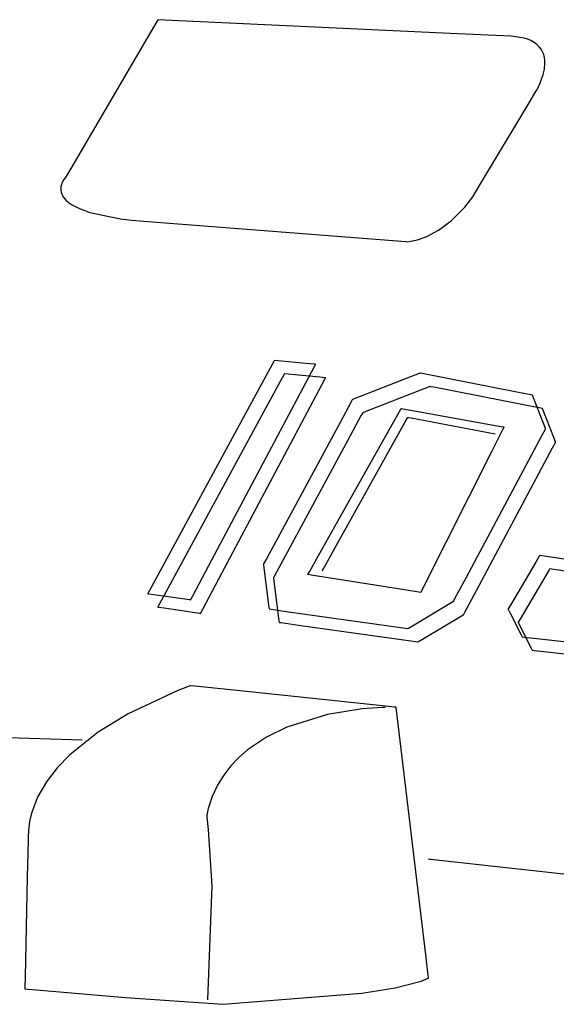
# Model space of a CAD drawing. Extents: x -3.49 to 3.52, y -1.52 to 1.45.
# Tile 9 of 32: x -0.81 to -0.62, y -0.13 to 0.23. Entities that reach past the tile are written whole.
import ezdxf

# ---------------------------------------------------------------- set-up
doc = ezdxf.new("R2010")
doc.units = 0

msp = doc.modelspace()

# ---------------------------------------------------------------- linework, layer by layer
at = {"layer": 'Layer 1', "color": 7, "linetype": 'CONTINUOUS'}
for p, q in [((-0.759922, 0.2244), (-0.763194, 0.218819)), ((-0.759618, 0.224919), (-0.759922, 0.2244)), ((-0.759555, 0.225026), (-0.759618, 0.224919)), ((-0.759549, 0.225036), (-0.759555, 0.225026)), ((-0.759548, 0.225039), (-0.759549, 0.225036)), ((-0.759547, 0.225039), (-0.759548, 0.225039)), ((-0.759547, 0.225039), (-0.759547, 0.225039)), ((-0.759547, 0.225039), (-0.759547, 0.225039)), ((-0.759547, 0.225039), (-0.759547, 0.225039)), ((-0.759547, 0.225039), (-0.759547, 0.225039)), ((-0.654062, 0.220096), (-0.759547, 0.225039)), ((-0.763194, 0.218819), (-0.788616, 0.175451)), ((-0.632098, 0.219104), (-0.654062, 0.220096)), ((-0.628099, 0.218541), (-0.632098, 0.219104)), ((-0.626454, 0.218078), (-0.628099, 0.218541)), ((-0.625027, 0.217507), (-0.626454, 0.218078)), ((-0.623807, 0.21684), (-0.625027, 0.217507)), ((-0.622779, 0.216088), (-0.623807, 0.21684)), ((-0.621931, 0.215261), (-0.622779, 0.216088)), ((-0.621251, 0.21437), (-0.621931, 0.215261)), ((-0.620724, 0.213426), (-0.621251, 0.21437)), ((-0.620338, 0.21244), (-0.620724, 0.213426)), ((-0.620081, 0.211422), (-0.620338, 0.21244)), ((-0.619938, 0.210383), (-0.620081, 0.211422)), ((-0.619898, 0.209334), (-0.619938, 0.210383)), ((-0.620502, 0.205256), (-0.620073, 0.207251)), ((-0.620073, 0.207251), (-0.619898, 0.209334)), ((-0.621706, 0.201882), (-0.620502, 0.205256)), ((-0.625552, 0.195108), (-0.623147, 0.199115)), ((-0.623147, 0.199115), (-0.622903, 0.199523)), ((-0.622903, 0.199523), (-0.622843, 0.199622)), ((-0.622843, 0.199622), (-0.62283, 0.199645)), ((-0.62283, 0.199645), (-0.622827, 0.199649)), ((-0.622827, 0.19965), (-0.622826, 0.199651)), ((-0.622827, 0.199649), (-0.622827, 0.19965)), ((-0.622827, 0.19965), (-0.622827, 0.19965)), ((-0.622827, 0.19965), (-0.622827, 0.19965)), ((-0.622827, 0.19965), (-0.622827, 0.19965)), ((-0.622827, 0.19965), (-0.622827, 0.19965)), ((-0.622827, 0.19965), (-0.622827, 0.19965)), ((-0.622827, 0.19965), (-0.622827, 0.19965)), ((-0.622827, 0.19965), (-0.622827, 0.19965)), ((-0.622827, 0.19965), (-0.622827, 0.19965)), ((-0.622827, 0.19965), (-0.622827, 0.19965)), ((-0.622826, 0.199651), (-0.622821, 0.19966)), ((-0.622821, 0.19966), (-0.622794, 0.199706)), ((-0.622794, 0.199706), (-0.622682, 0.199902)), ((-0.622682, 0.199902), (-0.621706, 0.201882)), ((-0.643505, 0.16519), (-0.625552, 0.195108)), ((-0.788616, 0.175451), (-0.792185, 0.169362)), ((-0.793509, 0.167433), (-0.794006, 0.16656)), ((-0.793057, 0.16805), (-0.793509, 0.167433)), ((-0.792781, 0.168368), (-0.793057, 0.16805)), ((-0.792754, 0.168395), (-0.792781, 0.168368)), ((-0.792749, 0.168401), (-0.792754, 0.168395)), ((-0.792748, 0.168401), (-0.792749, 0.168401)), ((-0.792745, 0.168407), (-0.792748, 0.168402)), ((-0.792748, 0.168402), (-0.792748, 0.168402)), ((-0.792748, 0.168402), (-0.792748, 0.168402)), ((-0.792748, 0.168402), (-0.792748, 0.168402)), ((-0.792748, 0.168402), (-0.792748, 0.168402)), ((-0.792748, 0.168402), (-0.792748, 0.168402)), ((-0.792748, 0.168402), (-0.792748, 0.168402)), ((-0.792748, 0.168402), (-0.792748, 0.168402)), ((-0.792748, 0.168402), (-0.792748, 0.168402)), ((-0.792748, 0.168402), (-0.792748, 0.168401)), ((-0.792185, 0.169362), (-0.792745, 0.168407)), ((-0.794554, 0.164864), (-0.79462, 0.164218)), ((-0.79462, 0.164218), (-0.7946, 0.16354)), ((-0.7946, 0.16354), (-0.794478, 0.162835)), ((-0.794419, 0.165474), (-0.794554, 0.164864)), ((-0.794231, 0.166041), (-0.794419, 0.165474)), ((-0.794006, 0.16656), (-0.794231, 0.166041)), ((-0.645933, 0.161145), (-0.643505, 0.16519)), ((-0.794478, 0.162835), (-0.794238, 0.16211)), ((-0.794238, 0.16211), (-0.793863, 0.161369)), ((-0.793863, 0.161369), (-0.793338, 0.160618)), ((-0.793338, 0.160618), (-0.792647, 0.159863)), ((-0.792647, 0.159863), (-0.791773, 0.159108)), ((-0.648817, 0.157423), (-0.645933, 0.161145)), ((-0.791773, 0.159108), (-0.7907, 0.15836)), ((-0.7907, 0.15836), (-0.787892, 0.156902)), ((-0.787892, 0.156902), (-0.784094, 0.155534)), ((-0.653743, 0.152492), (-0.648817, 0.157423)), ((-0.784094, 0.155534), (-0.77301, 0.153238)), ((-0.77301, 0.153238), (-0.768957, 0.152748)), ((-0.768957, 0.152748), (-0.766162, 0.152529)), ((-0.766162, 0.152529), (-0.735218, 0.150102)), ((-0.735218, 0.150102), (-0.670029, 0.14499)), ((-0.658357, 0.149072), (-0.653743, 0.152492)), ((-0.668255, 0.14511), (-0.66582, 0.145657)), ((-0.66582, 0.145657), (-0.662452, 0.146886)), ((-0.662452, 0.146886), (-0.658357, 0.149072)), ((-0.670029, 0.14499), (-0.669775, 0.14497)), ((-0.669775, 0.14497), (-0.669717, 0.144966)), ((-0.669717, 0.144966), (-0.669706, 0.144965)), ((-0.669706, 0.144965), (-0.669705, 0.144965)), ((-0.669705, 0.144965), (-0.669705, 0.144965)), ((-0.669705, 0.144965), (-0.669705, 0.144965)), ((-0.669705, 0.144965), (-0.669705, 0.144965)), ((-0.669705, 0.144965), (-0.669705, 0.144965)), ((-0.669705, 0.144965), (-0.669705, 0.144965)), ((-0.669705, 0.144965), (-0.669705, 0.144965)), ((-0.669705, 0.144965), (-0.669705, 0.144965)), ((-0.669705, 0.144965), (-0.669705, 0.144965)), ((-0.669705, 0.144965), (-0.669704, 0.144965)), ((-0.669704, 0.144965), (-0.669698, 0.144965)), ((-0.669698, 0.144965), (-0.669671, 0.144965)), ((-0.669671, 0.144965), (-0.66955, 0.144969)), ((-0.66955, 0.144969), (-0.668255, 0.14511)), ((-0.718294, 0.100692), (-0.724193, 0.089837)), ((-0.717699, 0.101787), (-0.718294, 0.100692)), ((-0.717559, 0.102044), (-0.717699, 0.101787)), ((-0.717531, 0.102096), (-0.717559, 0.102044)), ((-0.717528, 0.102101), (-0.717531, 0.102096)), ((-0.717528, 0.102102), (-0.717528, 0.102102)), ((-0.717528, 0.102102), (-0.717528, 0.102102)), ((-0.717528, 0.102102), (-0.717528, 0.102102)), ((-0.717528, 0.102102), (-0.717528, 0.102102)), ((-0.717528, 0.102102), (-0.717528, 0.102102)), ((-0.717528, 0.102102), (-0.717528, 0.102101)), ((-0.704799, 0.100912), (-0.717528, 0.102102)), ((-0.702876, 0.100732), (-0.704799, 0.100912)), ((-0.703989, 0.098142), (-0.702788, 0.100403)), ((-0.702682, 0.100714), (-0.702876, 0.100732)), ((-0.702788, 0.100403), (-0.702626, 0.100709)), ((-0.702636, 0.10071), (-0.702682, 0.100714)), ((-0.702627, 0.100709), (-0.702636, 0.10071)), ((-0.702626, 0.100709), (-0.702627, 0.100709)), ((-0.702626, 0.100709), (-0.702626, 0.100709)), ((-0.702626, 0.100709), (-0.702626, 0.100709)), ((-0.702626, 0.100709), (-0.702626, 0.100709)), ((-0.702626, 0.100709), (-0.702626, 0.100709)), ((-0.702626, 0.100709), (-0.702626, 0.100709)), ((-0.702626, 0.100709), (-0.702626, 0.100709)), ((-0.702626, 0.100709), (-0.702626, 0.100709)), ((-0.702626, 0.100709), (-0.702626, 0.100709)), ((-0.702626, 0.100709), (-0.702626, 0.100709)), ((-0.702626, 0.100709), (-0.702626, 0.100709)), ((-0.702626, 0.100709), (-0.702626, 0.100709)), ((-0.741159, 0.02817), (-0.703989, 0.098142)), ((-0.714069, 0.09696), (-0.714664, 0.095865)), ((-0.713929, 0.097217), (-0.714069, 0.09696)), ((-0.713901, 0.097269), (-0.713929, 0.097217)), ((-0.713899, 0.097274), (-0.713901, 0.097269)), ((-0.713898, 0.097275), (-0.713899, 0.097274)), ((-0.713898, 0.097276), (-0.713898, 0.097276)), ((-0.713898, 0.097276), (-0.713898, 0.097276)), ((-0.713898, 0.097276), (-0.713898, 0.097276)), ((-0.713898, 0.097276), (-0.713898, 0.097275)), ((-0.701169, 0.096085), (-0.713898, 0.097276)), ((-0.713898, 0.097275), (-0.713898, 0.097275)), ((-0.699246, 0.095905), (-0.701169, 0.096085)), ((-0.699052, 0.095887), (-0.699246, 0.095905)), ((-0.668383, 0.096201), (-0.689323, 0.088039)), ((-0.665325, 0.097392), (-0.668383, 0.096201)), ((-0.665036, 0.097505), (-0.665325, 0.097392)), ((-0.664976, 0.097529), (-0.665036, 0.097505)), ((-0.66497, 0.097531), (-0.664976, 0.097529)), ((-0.664969, 0.097531), (-0.66497, 0.097531)), ((-0.664968, 0.097531), (-0.664969, 0.097531)), ((-0.664969, 0.097531), (-0.664969, 0.097531)), ((-0.664969, 0.097531), (-0.664969, 0.097531)), ((-0.664969, 0.097531), (-0.664969, 0.097531)), ((-0.664969, 0.097531), (-0.664969, 0.097531)), ((-0.664969, 0.097531), (-0.664969, 0.097531)), ((-0.664969, 0.097531), (-0.664969, 0.097531)), ((-0.664965, 0.097531), (-0.664968, 0.097531)), ((-0.664968, 0.097531), (-0.664968, 0.097531)), ((-0.66478, 0.097495), (-0.664965, 0.097531)), ((-0.663622, 0.097269), (-0.66478, 0.097495)), ((-0.630075, 0.090731), (-0.663622, 0.097269)), ((-0.737529, 0.023343), (-0.700359, 0.093316)), ((-0.714664, 0.095865), (-0.720564, 0.08501)), ((-0.700359, 0.093316), (-0.699158, 0.095576)), ((-0.699158, 0.095576), (-0.698996, 0.095882)), ((-0.699006, 0.095883), (-0.699052, 0.095887)), ((-0.698997, 0.095882), (-0.699006, 0.095883)), ((-0.698996, 0.095882), (-0.698997, 0.095882)), ((-0.698996, 0.095882), (-0.698996, 0.095882)), ((-0.698996, 0.095882), (-0.698996, 0.095882)), ((-0.698996, 0.095882), (-0.698996, 0.095882)), ((-0.698996, 0.095882), (-0.698996, 0.095882)), ((-0.698996, 0.095882), (-0.698996, 0.095882)), ((-0.698996, 0.095882), (-0.698996, 0.095882)), ((-0.698996, 0.095882), (-0.698996, 0.095882)), ((-0.698996, 0.095882), (-0.698996, 0.095882)), ((-0.698996, 0.095882), (-0.698996, 0.095882)), ((-0.698996, 0.095882), (-0.698996, 0.095882)), ((-0.698996, 0.095882), (-0.698996, 0.095882)), ((-0.661695, 0.092562), (-0.664753, 0.09137)), ((-0.661406, 0.092675), (-0.661695, 0.092562)), ((-0.661346, 0.092698), (-0.661406, 0.092675)), ((-0.66134, 0.0927), (-0.661346, 0.092698)), ((-0.661339, 0.092701), (-0.66134, 0.0927)), ((-0.661338, 0.092701), (-0.661339, 0.092701)), ((-0.661339, 0.092701), (-0.661339, 0.092701)), ((-0.661339, 0.092701), (-0.661339, 0.092701)), ((-0.661339, 0.092701), (-0.661339, 0.092701)), ((-0.661339, 0.092701), (-0.661339, 0.092701)), ((-0.661339, 0.092701), (-0.661339, 0.092701)), ((-0.661339, 0.092701), (-0.661339, 0.092701)), ((-0.661339, 0.092701), (-0.661339, 0.092701)), ((-0.661335, 0.0927), (-0.661338, 0.092701)), ((-0.66115, 0.092664), (-0.661335, 0.0927)), ((-0.659992, 0.092438), (-0.66115, 0.092664)), ((-0.626445, 0.0859), (-0.659992, 0.092438)), ((-0.724193, 0.089837), (-0.761863, 0.020526)), ((-0.664753, 0.09137), (-0.685693, 0.083209)), ((-0.62498, 0.089738), (-0.630075, 0.090731)), ((-0.624498, 0.089644), (-0.62498, 0.089738)), ((-0.624398, 0.089624), (-0.624498, 0.089644)), ((-0.624389, 0.089623), (-0.624398, 0.089624)), ((-0.624387, 0.089622), (-0.624389, 0.089623)), ((-0.624386, 0.089622), (-0.624387, 0.089622)), ((-0.624385, 0.08962), (-0.624386, 0.089622)), ((-0.624386, 0.089622), (-0.624386, 0.089622)), ((-0.624386, 0.089622), (-0.624386, 0.089622)), ((-0.624386, 0.089622), (-0.624386, 0.089622)), ((-0.624386, 0.089622), (-0.624386, 0.089622)), ((-0.624386, 0.089622), (-0.624386, 0.089622)), ((-0.624386, 0.089622), (-0.624386, 0.089622)), ((-0.624386, 0.089622), (-0.624386, 0.089622)), ((-0.624375, 0.089595), (-0.624385, 0.08962)), ((-0.624228, 0.089218), (-0.624375, 0.089595)), ((-0.620303, 0.079152), (-0.624228, 0.089218)), ((-0.689794, 0.087169), (-0.69383, 0.079707)), ((-0.689412, 0.087875), (-0.689794, 0.087169)), ((-0.689333, 0.088021), (-0.689412, 0.087875)), ((-0.689325, 0.088035), (-0.689333, 0.088021)), ((-0.689323, 0.088038), (-0.689325, 0.088035)), ((-0.689323, 0.088039), (-0.689323, 0.088039)), ((-0.689323, 0.088039), (-0.689323, 0.088039)), ((-0.689323, 0.088039), (-0.689323, 0.088039)), ((-0.689323, 0.088039), (-0.689323, 0.088039)), ((-0.689323, 0.088039), (-0.689323, 0.088038)), ((-0.62135, 0.084907), (-0.626445, 0.0859)), ((-0.720564, 0.08501), (-0.758233, 0.0157)), ((-0.700552, 0.033639), (-0.671799, 0.084839)), ((-0.686164, 0.082338), (-0.6902, 0.074876)), ((-0.685782, 0.083045), (-0.686164, 0.082338)), ((-0.685703, 0.08319), (-0.685782, 0.083045)), ((-0.685695, 0.083204), (-0.685703, 0.08319)), ((-0.685694, 0.083208), (-0.685695, 0.083204)), ((-0.685693, 0.083208), (-0.685694, 0.083208)), ((-0.685693, 0.083209), (-0.685693, 0.083209)), ((-0.685693, 0.083209), (-0.685693, 0.083209)), ((-0.685693, 0.083209), (-0.685693, 0.083209)), ((-0.685693, 0.083209), (-0.685693, 0.083208)), ((-0.671799, 0.084839), (-0.671799, 0.084839)), ((-0.671799, 0.084839), (-0.671799, 0.084839)), ((-0.671799, 0.084839), (-0.671799, 0.084839)), ((-0.671799, 0.084839), (-0.671799, 0.084839)), ((-0.671799, 0.084839), (-0.671799, 0.084839)), ((-0.671799, 0.084839), (-0.671799, 0.084838)), ((-0.671799, 0.084838), (-0.671796, 0.084838)), ((-0.671796, 0.084838), (-0.671773, 0.084834)), ((-0.671773, 0.084834), (-0.67166, 0.084813)), ((-0.67166, 0.084813), (-0.671176, 0.084726)), ((-0.671176, 0.084726), (-0.666381, 0.083861)), ((-0.666381, 0.083861), (-0.635765, 0.078336)), ((-0.620868, 0.084813), (-0.62135, 0.084907)), ((-0.620768, 0.084794), (-0.620868, 0.084813)), ((-0.620759, 0.084792), (-0.620768, 0.084794)), ((-0.620757, 0.084791), (-0.620759, 0.084792)), ((-0.620756, 0.084791), (-0.620757, 0.084791)), ((-0.620755, 0.08479), (-0.620756, 0.084791)), ((-0.620756, 0.084791), (-0.620756, 0.084791)), ((-0.620756, 0.084791), (-0.620756, 0.084791)), ((-0.620756, 0.084791), (-0.620756, 0.084791)), ((-0.620756, 0.084791), (-0.620756, 0.084791)), ((-0.620756, 0.084791), (-0.620756, 0.084791)), ((-0.620756, 0.084791), (-0.620756, 0.084791)), ((-0.620756, 0.084791), (-0.620756, 0.084791)), ((-0.620746, 0.084765), (-0.620755, 0.08479)), ((-0.620599, 0.084387), (-0.620746, 0.084765)), ((-0.616677, 0.074321), (-0.620599, 0.084387)), ((-0.69383, 0.079707), (-0.720406, 0.030574)), ((-0.69573, 0.034377), (-0.670314, 0.079947)), ((-0.670314, 0.079947), (-0.669493, 0.081419)), ((-0.669493, 0.081419), (-0.669382, 0.081618)), ((-0.669382, 0.081618), (-0.669382, 0.081618)), ((-0.669382, 0.081618), (-0.669382, 0.081618)), ((-0.669382, 0.081618), (-0.669382, 0.081618)), ((-0.669382, 0.081618), (-0.669382, 0.081618)), ((-0.669382, 0.081618), (-0.669382, 0.081618)), ((-0.669382, 0.081618), (-0.669382, 0.081618)), ((-0.669382, 0.081618), (-0.669382, 0.081618)), ((-0.669382, 0.081618), (-0.669382, 0.081618)), ((-0.669382, 0.081618), (-0.669382, 0.081618)), ((-0.669382, 0.081618), (-0.669382, 0.081618)), ((-0.669382, 0.081618), (-0.669382, 0.081618)), ((-0.669382, 0.081618), (-0.669381, 0.081618)), ((-0.669381, 0.081618), (-0.669376, 0.081617)), ((-0.669376, 0.081617), (-0.669352, 0.081612)), ((-0.669352, 0.081612), (-0.669246, 0.081593)), ((-0.669246, 0.081593), (-0.668123, 0.081382)), ((-0.668123, 0.081382), (-0.637862, 0.075713)), ((-0.635765, 0.078336), (-0.634695, 0.078144)), ((-0.634695, 0.078144), (-0.634642, 0.078134)), ((-0.619707, 0.077623), (-0.620303, 0.079152)), ((-0.6902, 0.074876), (-0.716776, 0.025747)), ((-0.648235, 0.024005), (-0.620741, 0.075383)), ((-0.635146, 0.077132), (-0.639022, 0.069424)), ((-0.634754, 0.07791), (-0.635146, 0.077132)), ((-0.634663, 0.078092), (-0.634754, 0.07791)), ((-0.634644, 0.078129), (-0.634663, 0.078092)), ((-0.634642, 0.078133), (-0.634644, 0.078129)), ((-0.634642, 0.078134), (-0.634642, 0.078134)), ((-0.634642, 0.078134), (-0.634642, 0.078134)), ((-0.634642, 0.078134), (-0.634642, 0.078134)), ((-0.634642, 0.078134), (-0.634642, 0.078134)), ((-0.634642, 0.078134), (-0.634642, 0.078134)), ((-0.634642, 0.078134), (-0.634642, 0.078134)), ((-0.634642, 0.078134), (-0.634642, 0.078134)), ((-0.634642, 0.078134), (-0.634642, 0.078134)), ((-0.634642, 0.078134), (-0.634642, 0.078133)), ((-0.620741, 0.075383), (-0.619711, 0.077309)), ((-0.619711, 0.077309), (-0.619642, 0.077436)), ((-0.619651, 0.077478), (-0.619707, 0.077623)), ((-0.619639, 0.077449), (-0.619651, 0.077478)), ((-0.619642, 0.077436), (-0.619638, 0.077444)), ((-0.619638, 0.077446), (-0.619639, 0.077449)), ((-0.619638, 0.077445), (-0.619638, 0.077446)), ((-0.619638, 0.077444), (-0.619638, 0.077445)), ((-0.619638, 0.077445), (-0.619638, 0.077445)), ((-0.619638, 0.077445), (-0.619638, 0.077445)), ((-0.619638, 0.077445), (-0.619638, 0.077445)), ((-0.619638, 0.077445), (-0.619638, 0.077445)), ((-0.619638, 0.077445), (-0.619638, 0.077445)), ((-0.619638, 0.077445), (-0.619638, 0.077445)), ((-0.619638, 0.077445), (-0.619638, 0.077445)), ((-0.617115, 0.070553), (-0.616085, 0.072478)), ((-0.616081, 0.072793), (-0.616677, 0.074321)), ((-0.616085, 0.072478), (-0.616016, 0.072606)), ((-0.616025, 0.072648), (-0.616081, 0.072793)), ((-0.616013, 0.072618), (-0.616025, 0.072648)), ((-0.616016, 0.072606), (-0.616012, 0.072614)), ((-0.616012, 0.072615), (-0.616013, 0.072618)), ((-0.616012, 0.072614), (-0.616012, 0.072615)), ((-0.616012, 0.072614), (-0.616012, 0.072614)), ((-0.616012, 0.072614), (-0.616012, 0.072614)), ((-0.616012, 0.072614), (-0.616012, 0.072614)), ((-0.616012, 0.072614), (-0.616012, 0.072614)), ((-0.616012, 0.072614), (-0.616012, 0.072614)), ((-0.616012, 0.072614), (-0.616012, 0.072614)), ((-0.616012, 0.072614), (-0.616012, 0.072614)), ((-0.616012, 0.072614), (-0.616012, 0.072614)), ((-0.639022, 0.069424), (-0.663773, 0.020203)), ((-0.644605, 0.019174), (-0.617115, 0.070553)), ((-0.704896, 0.025903), (-0.700552, 0.033639)), ((-0.699711, 0.027239), (-0.69573, 0.034377)), ((-0.721468, 0.028611), (-0.721472, 0.028603)), ((-0.721472, 0.028603), (-0.721472, 0.028602)), ((-0.721472, 0.028602), (-0.721472, 0.028602)), ((-0.721472, 0.028602), (-0.721472, 0.028602)), ((-0.721472, 0.028602), (-0.721472, 0.028602)), ((-0.721472, 0.028602), (-0.721472, 0.028602)), ((-0.721472, 0.028602), (-0.721472, 0.028602)), ((-0.721472, 0.028602), (-0.721472, 0.028602)), ((-0.721472, 0.028602), (-0.721472, 0.028602)), ((-0.721472, 0.028602), (-0.721472, 0.028601)), ((-0.721472, 0.028601), (-0.721472, 0.028597)), ((-0.721472, 0.028597), (-0.721467, 0.028558)), ((-0.721402, 0.028733), (-0.721468, 0.028611)), ((-0.721467, 0.028558), (-0.721443, 0.028366)), ((-0.720406, 0.030574), (-0.721402, 0.028733)), ((-0.623218, 0.029335), (-0.632336, 0.01389)), ((-0.621949, 0.031484), (-0.623218, 0.029335)), ((-0.621831, 0.031686), (-0.621949, 0.031484)), ((-0.621806, 0.031727), (-0.621831, 0.031686)), ((-0.621804, 0.031731), (-0.621806, 0.031727)), ((-0.621803, 0.031732), (-0.621804, 0.031731)), ((-0.621802, 0.031732), (-0.621803, 0.031732)), ((-0.621803, 0.031732), (-0.621803, 0.031732)), ((-0.621803, 0.031732), (-0.621803, 0.031732)), ((-0.621803, 0.031732), (-0.621803, 0.031732)), ((-0.621803, 0.031732), (-0.621803, 0.031732)), ((-0.621803, 0.031732), (-0.621803, 0.031732)), ((-0.621803, 0.031732), (-0.621803, 0.031732)), ((-0.621803, 0.031732), (-0.621803, 0.031732)), ((-0.620981, 0.031616), (-0.621802, 0.031732)), ((-0.611376, 0.030255), (-0.620981, 0.031616)), ((-0.74698, 0.017212), (-0.741159, 0.02817)), ((-0.721443, 0.028366), (-0.721188, 0.026344)), ((-0.721188, 0.026344), (-0.719508, 0.01303)), ((-0.716776, 0.025747), (-0.717772, 0.023906)), ((-0.705314, 0.024874), (-0.705461, 0.024898)), ((-0.705461, 0.024898), (-0.705461, 0.024898)), ((-0.705461, 0.024898), (-0.705461, 0.024898)), ((-0.705461, 0.024898), (-0.705461, 0.024898)), ((-0.705461, 0.024898), (-0.705461, 0.024898)), ((-0.705461, 0.024898), (-0.705461, 0.024898)), ((-0.705461, 0.024898), (-0.705461, 0.024898)), ((-0.705461, 0.024898), (-0.705461, 0.024898)), ((-0.705461, 0.024898), (-0.705461, 0.024898)), ((-0.705461, 0.024898), (-0.705461, 0.024898)), ((-0.705461, 0.024898), (-0.70546, 0.024898)), ((-0.70546, 0.024899), (-0.705458, 0.024902)), ((-0.70546, 0.024898), (-0.70546, 0.024899)), ((-0.705458, 0.024902), (-0.705437, 0.024939)), ((-0.705437, 0.024939), (-0.705334, 0.025123)), ((-0.705334, 0.025123), (-0.704896, 0.025903)), ((-0.704228, 0.024701), (-0.705314, 0.024874)), ((-0.700228, 0.026312), (-0.700226, 0.026315)), ((-0.700228, 0.026311), (-0.700228, 0.026312)), ((-0.700228, 0.026311), (-0.700228, 0.026311)), ((-0.700228, 0.026311), (-0.700228, 0.026311)), ((-0.700228, 0.026311), (-0.700228, 0.026311)), ((-0.700228, 0.026311), (-0.700228, 0.026311)), ((-0.700228, 0.026311), (-0.700228, 0.026311)), ((-0.700228, 0.026311), (-0.700228, 0.026311)), ((-0.700226, 0.026315), (-0.700207, 0.02635)), ((-0.700207, 0.02635), (-0.700112, 0.026519)), ((-0.700112, 0.026519), (-0.699711, 0.027239)), ((-0.618323, 0.026658), (-0.619592, 0.024508)), ((-0.618205, 0.026859), (-0.618323, 0.026658)), ((-0.61818, 0.0269), (-0.618205, 0.026859)), ((-0.618178, 0.026904), (-0.61818, 0.0269)), ((-0.618177, 0.026905), (-0.618178, 0.026904)), ((-0.618177, 0.026905), (-0.618177, 0.026906)), ((-0.618177, 0.026906), (-0.618177, 0.026906)), ((-0.618177, 0.026906), (-0.618177, 0.026906)), ((-0.618177, 0.026906), (-0.618177, 0.026906)), ((-0.618177, 0.026906), (-0.618177, 0.026906)), ((-0.618177, 0.026906), (-0.618177, 0.026905)), ((-0.618176, 0.026905), (-0.618177, 0.026905)), ((-0.618177, 0.026905), (-0.618177, 0.026905)), ((-0.617354, 0.026789), (-0.618176, 0.026905)), ((-0.607747, 0.025425), (-0.617354, 0.026789)), ((-0.74335, 0.012385), (-0.737529, 0.023343)), ((-0.717842, 0.023776), (-0.717843, 0.023776)), ((-0.717843, 0.023776), (-0.717843, 0.023776)), ((-0.717843, 0.023776), (-0.717843, 0.023776)), ((-0.717843, 0.023776), (-0.717843, 0.023776)), ((-0.717843, 0.023776), (-0.717843, 0.023776)), ((-0.717843, 0.023776), (-0.717843, 0.023776)), ((-0.717843, 0.023776), (-0.717843, 0.023776)), ((-0.717843, 0.023776), (-0.717842, 0.023775)), ((-0.717838, 0.023784), (-0.717842, 0.023776)), ((-0.717842, 0.023775), (-0.717842, 0.023774)), ((-0.717842, 0.023774), (-0.717842, 0.023771)), ((-0.717842, 0.023771), (-0.717837, 0.023731)), ((-0.717772, 0.023906), (-0.717838, 0.023784)), ((-0.717837, 0.023731), (-0.717813, 0.02354)), ((-0.717813, 0.02354), (-0.717558, 0.021518)), ((-0.717558, 0.021518), (-0.715878, 0.008204)), ((-0.670627, 0.019345), (-0.704228, 0.024701)), ((-0.652411, 0.016202), (-0.648235, 0.024005)), ((-0.619592, 0.024508), (-0.628707, 0.009059)), ((-0.763178, 0.018106), (-0.763244, 0.017985)), ((-0.763244, 0.017985), (-0.763244, 0.017984)), ((-0.763244, 0.017984), (-0.763244, 0.017984)), ((-0.763244, 0.017984), (-0.763244, 0.017984)), ((-0.763244, 0.017984), (-0.763244, 0.017984)), ((-0.763244, 0.017984), (-0.763244, 0.017984)), ((-0.763244, 0.017984), (-0.763244, 0.017984)), ((-0.763244, 0.017984), (-0.763244, 0.017984)), ((-0.763244, 0.017984), (-0.763244, 0.017984)), ((-0.763244, 0.017984), (-0.763244, 0.017984)), ((-0.763244, 0.017984), (-0.763243, 0.017984)), ((-0.763243, 0.017984), (-0.763233, 0.017983)), ((-0.763233, 0.017983), (-0.763186, 0.017976)), ((-0.763186, 0.017976), (-0.762984, 0.017947)), ((-0.761863, 0.020526), (-0.763178, 0.018106)), ((-0.762984, 0.017947), (-0.760983, 0.017664)), ((-0.665365, 0.018507), (-0.670627, 0.019345)), ((-0.664834, 0.018422), (-0.665365, 0.018507)), ((-0.66471, 0.018402), (-0.664834, 0.018422)), ((-0.664684, 0.018398), (-0.66471, 0.018402)), ((-0.664682, 0.018398), (-0.664684, 0.018398)), ((-0.664681, 0.018398), (-0.664682, 0.018398)), ((-0.664638, 0.018484), (-0.664681, 0.018398)), ((-0.664681, 0.018398), (-0.664681, 0.018398)), ((-0.664681, 0.018398), (-0.664681, 0.018398)), ((-0.664681, 0.018398), (-0.664681, 0.018398)), ((-0.664681, 0.018398), (-0.664681, 0.018398)), ((-0.664681, 0.018398), (-0.664681, 0.018398)), ((-0.664681, 0.018398), (-0.664681, 0.018398)), ((-0.664681, 0.018398), (-0.664681, 0.018398)), ((-0.664681, 0.018398), (-0.664681, 0.018398)), ((-0.663773, 0.020203), (-0.664638, 0.018484)), ((-0.648781, 0.011371), (-0.644605, 0.019174)), ((-0.760983, 0.017664), (-0.748205, 0.015854)), ((-0.758233, 0.0157), (-0.759548, 0.013279)), ((-0.748205, 0.015854), (-0.747759, 0.015791)), ((-0.747759, 0.015791), (-0.747736, 0.015787)), ((-0.747736, 0.015788), (-0.747735, 0.015789)), ((-0.747736, 0.015787), (-0.747736, 0.015788)), ((-0.747736, 0.015787), (-0.747736, 0.015787)), ((-0.747736, 0.015787), (-0.747736, 0.015787)), ((-0.747736, 0.015787), (-0.747736, 0.015787)), ((-0.747736, 0.015787), (-0.747736, 0.015787)), ((-0.747736, 0.015787), (-0.747736, 0.015787)), ((-0.747736, 0.015787), (-0.747736, 0.015787)), ((-0.747736, 0.015787), (-0.747736, 0.015787)), ((-0.747735, 0.015789), (-0.747733, 0.015794)), ((-0.747733, 0.015794), (-0.747705, 0.015847)), ((-0.747705, 0.015847), (-0.747567, 0.016106)), ((-0.747567, 0.016106), (-0.74698, 0.017212)), ((-0.667084, 0.006791), (-0.653445, 0.014963)), ((-0.653445, 0.014963), (-0.652934, 0.01527)), ((-0.652934, 0.01527), (-0.6529, 0.01529)), ((-0.6529, 0.01529), (-0.652898, 0.015291)), ((-0.652898, 0.015291), (-0.652897, 0.015292)), ((-0.652898, 0.015291), (-0.652898, 0.015291)), ((-0.652898, 0.015291), (-0.652898, 0.015291)), ((-0.652898, 0.015291), (-0.652898, 0.015291)), ((-0.652898, 0.015291), (-0.652898, 0.015291)), ((-0.652898, 0.015291), (-0.652898, 0.015291)), ((-0.652898, 0.015291), (-0.652898, 0.015291)), ((-0.652897, 0.015292), (-0.652895, 0.015296)), ((-0.652897, 0.015292), (-0.652897, 0.015292)), ((-0.652895, 0.015296), (-0.652887, 0.01531)), ((-0.652887, 0.01531), (-0.652806, 0.015463)), ((-0.652806, 0.015463), (-0.652411, 0.016202)), ((-0.759548, 0.013279), (-0.759614, 0.013158)), ((-0.759614, 0.013158), (-0.759614, 0.013158)), ((-0.759614, 0.013158), (-0.759614, 0.013157)), ((-0.759614, 0.013157), (-0.759614, 0.013157)), ((-0.759614, 0.013157), (-0.759614, 0.013157)), ((-0.759614, 0.013157), (-0.759614, 0.013157)), ((-0.759614, 0.013157), (-0.759614, 0.013157)), ((-0.759614, 0.013157), (-0.759614, 0.013157)), ((-0.759614, 0.013157), (-0.759614, 0.013157)), ((-0.759614, 0.013157), (-0.759614, 0.013157)), ((-0.759614, 0.013157), (-0.759613, 0.013157)), ((-0.759613, 0.013157), (-0.759603, 0.013156)), ((-0.759603, 0.013156), (-0.759556, 0.013149)), ((-0.759556, 0.013149), (-0.759354, 0.013121)), ((-0.759354, 0.013121), (-0.757353, 0.012837)), ((-0.757353, 0.012837), (-0.744575, 0.011027)), ((-0.744575, 0.011027), (-0.744129, 0.010964)), ((-0.744129, 0.010964), (-0.744106, 0.010961)), ((-0.744106, 0.010961), (-0.744105, 0.010962)), ((-0.744106, 0.010961), (-0.744106, 0.010961)), ((-0.744106, 0.010961), (-0.744106, 0.010961)), ((-0.744106, 0.010961), (-0.744106, 0.010961)), ((-0.744106, 0.010961), (-0.744106, 0.010961)), ((-0.744106, 0.010961), (-0.744106, 0.010961)), ((-0.744106, 0.010961), (-0.744106, 0.010961)), ((-0.744106, 0.010961), (-0.744106, 0.010961)), ((-0.744106, 0.010961), (-0.744106, 0.010961)), ((-0.744105, 0.010962), (-0.744103, 0.010967)), ((-0.744103, 0.010967), (-0.744075, 0.01102)), ((-0.744075, 0.01102), (-0.743937, 0.011279)), ((-0.743937, 0.011279), (-0.74335, 0.012385)), ((-0.719508, 0.01303), (-0.719445, 0.012531)), ((-0.719445, 0.012531), (-0.719441, 0.012498)), ((-0.719441, 0.012498), (-0.719441, 0.012496)), ((-0.719441, 0.012496), (-0.719441, 0.012496)), ((-0.719441, 0.012496), (-0.719441, 0.012496)), ((-0.719441, 0.012496), (-0.719441, 0.012496)), ((-0.719441, 0.012496), (-0.719441, 0.012496)), ((-0.719441, 0.012496), (-0.719441, 0.012496)), ((-0.719441, 0.012496), (-0.719441, 0.012496)), ((-0.719441, 0.012496), (-0.719441, 0.012496)), ((-0.719441, 0.012496), (-0.71944, 0.012496)), ((-0.71944, 0.012496), (-0.719437, 0.012496)), ((-0.719437, 0.012496), (-0.719426, 0.012494)), ((-0.719426, 0.012494), (-0.719303, 0.012477)), ((-0.719303, 0.012477), (-0.718708, 0.012392)), ((-0.718708, 0.012392), (-0.712425, 0.011502)), ((-0.712425, 0.011502), (-0.671058, 0.005641)), ((-0.649176, 0.010632), (-0.648781, 0.011371)), ((-0.633157, 0.0125), (-0.633161, 0.012492)), ((-0.633161, 0.012492), (-0.633161, 0.012492)), ((-0.633161, 0.012492), (-0.633161, 0.012492)), ((-0.633161, 0.012492), (-0.633161, 0.012492)), ((-0.633161, 0.012492), (-0.633161, 0.012492)), ((-0.633161, 0.012492), (-0.633161, 0.012492)), ((-0.633161, 0.012492), (-0.633161, 0.012492)), ((-0.633161, 0.012492), (-0.633161, 0.012492)), ((-0.633161, 0.012492), (-0.633161, 0.012492)), ((-0.633161, 0.012492), (-0.633161, 0.012491)), ((-0.633161, 0.012491), (-0.63316, 0.012489)), ((-0.63316, 0.012489), (-0.633149, 0.012468)), ((-0.632336, 0.01389), (-0.633157, 0.0125)), ((-0.633149, 0.012468), (-0.633096, 0.012362)), ((-0.633096, 0.012362), (-0.632532, 0.011238)), ((-0.632532, 0.011238), (-0.628481, 0.00316)), ((-0.715878, 0.008204), (-0.715815, 0.007705)), ((-0.715815, 0.007705), (-0.715811, 0.007672)), ((-0.715811, 0.007672), (-0.715811, 0.007669)), ((-0.715811, 0.007669), (-0.715811, 0.007669)), ((-0.715811, 0.007669), (-0.715811, 0.007669)), ((-0.715811, 0.007669), (-0.715811, 0.007669)), ((-0.715811, 0.007669), (-0.715811, 0.007669)), ((-0.715811, 0.007669), (-0.715811, 0.007669)), ((-0.715811, 0.007669), (-0.715811, 0.007669)), ((-0.715811, 0.007669), (-0.715811, 0.007669)), ((-0.715811, 0.007669), (-0.71581, 0.007669)), ((-0.71581, 0.007669), (-0.715807, 0.007669)), ((-0.715807, 0.007669), (-0.715796, 0.007667)), ((-0.715796, 0.007667), (-0.715673, 0.00765)), ((-0.715673, 0.00765), (-0.715078, 0.007565)), ((-0.715078, 0.007565), (-0.708795, 0.006675)), ((-0.663455, 0.001961), (-0.649815, 0.010133)), ((-0.649815, 0.010133), (-0.649304, 0.010439)), ((-0.649304, 0.010439), (-0.64927, 0.010459)), ((-0.64927, 0.010459), (-0.649268, 0.010461)), ((-0.649268, 0.010461), (-0.649267, 0.010462)), ((-0.649268, 0.010461), (-0.649268, 0.010461)), ((-0.649268, 0.010461), (-0.649268, 0.010461)), ((-0.649268, 0.010461), (-0.649268, 0.010461)), ((-0.649268, 0.010461), (-0.649268, 0.010461)), ((-0.649268, 0.010461), (-0.649268, 0.010461)), ((-0.649268, 0.010461), (-0.649268, 0.010461)), ((-0.649268, 0.010461), (-0.649268, 0.010461)), ((-0.649267, 0.010462), (-0.649265, 0.010465)), ((-0.649265, 0.010465), (-0.649257, 0.01048)), ((-0.649257, 0.01048), (-0.649176, 0.010632)), ((-0.629527, 0.007669), (-0.629531, 0.007662)), ((-0.629531, 0.007662), (-0.629531, 0.007661)), ((-0.629531, 0.007661), (-0.629531, 0.007661)), ((-0.629531, 0.007661), (-0.629531, 0.007661)), ((-0.629531, 0.007661), (-0.629531, 0.007661)), ((-0.629531, 0.007661), (-0.629531, 0.007661)), ((-0.629531, 0.007661), (-0.629531, 0.007661)), ((-0.629531, 0.007661), (-0.629531, 0.007661)), ((-0.629531, 0.007661), (-0.629531, 0.007661)), ((-0.629531, 0.007661), (-0.629531, 0.007661)), ((-0.629531, 0.007661), (-0.62953, 0.007659)), ((-0.62953, 0.007659), (-0.629519, 0.007637)), ((-0.628707, 0.009059), (-0.629527, 0.007669)), ((-0.629519, 0.007637), (-0.629466, 0.007532)), ((-0.629466, 0.007532), (-0.628903, 0.006408)), ((-0.708795, 0.006675), (-0.667428, 0.00081)), ((-0.671058, 0.005641), (-0.669507, 0.005421)), ((-0.669507, 0.005421), (-0.669405, 0.005406)), ((-0.669405, 0.005406), (-0.669398, 0.005406)), ((-0.669398, 0.005406), (-0.669398, 0.005406)), ((-0.669398, 0.005406), (-0.669398, 0.005406)), ((-0.669398, 0.005406), (-0.669398, 0.005406)), ((-0.669398, 0.005406), (-0.669398, 0.005406)), ((-0.669398, 0.005406), (-0.669398, 0.005406)), ((-0.669398, 0.005406), (-0.669398, 0.005406)), ((-0.669398, 0.005406), (-0.669398, 0.005406)), ((-0.669398, 0.005406), (-0.669397, 0.005406)), ((-0.669397, 0.005406), (-0.669396, 0.005406)), ((-0.669396, 0.005406), (-0.669393, 0.005409)), ((-0.669393, 0.005409), (-0.669352, 0.005433)), ((-0.669352, 0.005433), (-0.669156, 0.00555)), ((-0.669156, 0.00555), (-0.667084, 0.006791)), ((-0.628903, 0.006408), (-0.624854, -0.001664)), ((-0.667428, 0.00081), (-0.665877, 0.00059)), ((-0.665877, 0.00059), (-0.665775, 0.000576)), ((-0.665775, 0.000576), (-0.665768, 0.000575)), ((-0.665768, 0.000575), (-0.665768, 0.000575)), ((-0.665768, 0.000575), (-0.665768, 0.000575)), ((-0.665768, 0.000575), (-0.665768, 0.000575)), ((-0.665768, 0.000575), (-0.665768, 0.000575)), ((-0.665768, 0.000575), (-0.665768, 0.000575)), ((-0.665768, 0.000575), (-0.665768, 0.000575)), ((-0.665768, 0.000575), (-0.665768, 0.000575)), ((-0.665768, 0.000575), (-0.665767, 0.000575)), ((-0.665767, 0.000575), (-0.665766, 0.000576)), ((-0.665766, 0.000576), (-0.665763, 0.000578)), ((-0.665763, 0.000578), (-0.665722, 0.000602)), ((-0.665722, 0.000602), (-0.665526, 0.00072)), ((-0.665526, 0.00072), (-0.663455, 0.001961)), ((-0.628481, 0.00316), (-0.628116, 0.002433)), ((-0.628116, 0.002433), (-0.628114, 0.002429)), ((-0.628114, 0.002429), (-0.628114, 0.002429)), ((-0.628114, 0.002429), (-0.628114, 0.002429)), ((-0.628114, 0.002429), (-0.628114, 0.002429)), ((-0.628114, 0.002429), (-0.628114, 0.002429)), ((-0.628114, 0.002429), (-0.628114, 0.002429)), ((-0.628114, 0.002429), (-0.628114, 0.002429)), ((-0.628114, 0.002429), (-0.628114, 0.002429)), ((-0.628114, 0.002429), (-0.628113, 0.002429)), ((-0.628113, 0.002429), (-0.628111, 0.002429)), ((-0.628111, 0.002429), (-0.628084, 0.002426)), ((-0.628084, 0.002426), (-0.627953, 0.002411)), ((-0.627953, 0.002411), (-0.627392, 0.002348)), ((-0.627392, 0.002348), (-0.621782, 0.001719)), ((-0.621782, 0.001719), (-0.582632, -0.002675)), ((-0.624854, -0.001664), (-0.62449, -0.00239)), ((-0.62449, -0.00239), (-0.624488, -0.002394)), ((-0.624488, -0.002394), (-0.624488, -0.002394)), ((-0.624488, -0.002394), (-0.624488, -0.002394)), ((-0.624488, -0.002394), (-0.624488, -0.002394)), ((-0.624488, -0.002394), (-0.624488, -0.002394)), ((-0.624488, -0.002394), (-0.624488, -0.002394)), ((-0.624488, -0.002394), (-0.624488, -0.002394)), ((-0.624488, -0.002394), (-0.624488, -0.002394)), ((-0.624488, -0.002394), (-0.624487, -0.002394)), ((-0.624487, -0.002394), (-0.624485, -0.002394)), ((-0.624485, -0.002394), (-0.624458, -0.002397)), ((-0.624458, -0.002397), (-0.624327, -0.002412)), ((-0.624327, -0.002412), (-0.623766, -0.002475)), ((-0.623766, -0.002475), (-0.618155, -0.003105)), ((-0.618155, -0.003105), (-0.579002, -0.007501)), ((-0.752664, -0.016995), (-0.770355, -0.025347)), ((-0.748316, -0.015357), (-0.752664, -0.016995)), ((-0.747918, -0.01522), (-0.748316, -0.015357)), ((-0.747837, -0.015192), (-0.747918, -0.01522)), ((-0.747829, -0.01519), (-0.747837, -0.015192)), ((-0.747827, -0.015189), (-0.747829, -0.01519)), ((-0.747826, -0.015189), (-0.747827, -0.015189)), ((-0.747827, -0.015189), (-0.747827, -0.015189)), ((-0.747827, -0.015189), (-0.747827, -0.015189)), ((-0.747827, -0.015189), (-0.747827, -0.015189)), ((-0.747827, -0.015189), (-0.747827, -0.015189)), ((-0.747827, -0.015189), (-0.747827, -0.015189)), ((-0.747827, -0.015189), (-0.747827, -0.015189)), ((-0.747827, -0.015189), (-0.747827, -0.015189)), ((-0.747827, -0.015189), (-0.747827, -0.015189)), ((-0.747827, -0.015189), (-0.747827, -0.015189)), ((-0.747807, -0.015191), (-0.747826, -0.015189)), ((-0.747693, -0.015203), (-0.747807, -0.015191)), ((-0.74627, -0.015353), (-0.747693, -0.015203)), ((-0.728727, -0.0172), (-0.74627, -0.015353)), ((-0.679735, -0.022359), (-0.728727, -0.0172)), ((-0.685885, -0.023548), (-0.698335, -0.025588)), ((-0.67847, -0.023022), (-0.685885, -0.023548)), ((-0.674229, -0.022939), (-0.679735, -0.022359)), ((-0.677729, -0.023006), (-0.67847, -0.023022)), ((-0.677555, -0.023004), (-0.677729, -0.023006)), ((-0.67752, -0.023004), (-0.677555, -0.023004)), ((-0.677517, -0.023004), (-0.67752, -0.023004)), ((-0.677516, -0.023004), (-0.677517, -0.023004)), ((-0.677516, -0.023004), (-0.677516, -0.023004)), ((-0.677516, -0.023004), (-0.677516, -0.023004)), ((-0.677516, -0.023004), (-0.677516, -0.023004)), ((-0.677516, -0.023004), (-0.677516, -0.023004)), ((-0.677516, -0.023004), (-0.677516, -0.023004)), ((-0.677516, -0.023004), (-0.677516, -0.023004)), ((-0.673726, -0.022992), (-0.674229, -0.022939)), ((-0.673623, -0.023003), (-0.673726, -0.022992)), ((-0.673613, -0.023004), (-0.673623, -0.023003)), ((-0.673611, -0.023004), (-0.673613, -0.023004)), ((-0.67361, -0.023004), (-0.673611, -0.023004)), ((-0.67361, -0.023004), (-0.67361, -0.023004)), ((-0.67361, -0.023004), (-0.67361, -0.023004)), ((-0.67361, -0.023004), (-0.67361, -0.023004)), ((-0.67361, -0.023004), (-0.67361, -0.023004)), ((-0.662897, -0.112265), (-0.67361, -0.023004)), ((-0.770355, -0.025347), (-0.781089, -0.031975)), ((-0.698335, -0.025588), (-0.713037, -0.030173)), ((-0.906897, -0.030971), (-0.78689, -0.03472)), ((-0.713037, -0.030173), (-0.720363, -0.033741)), ((-0.781089, -0.031975), (-0.791344, -0.04018)), ((-0.720363, -0.033741), (-0.727208, -0.038333)), ((-0.727208, -0.038333), (-0.730342, -0.041052)), ((-0.791344, -0.04018), (-0.795883, -0.04486)), ((-0.730342, -0.041052), (-0.733225, -0.044075)), ((-0.795883, -0.04486), (-0.799813, -0.049918)), ((-0.733225, -0.044075), (-0.735813, -0.047419)), ((-0.735813, -0.047419), (-0.738065, -0.051098)), ((-0.799813, -0.049918), (-0.80297, -0.055348)), ((-0.738065, -0.051098), (-0.739935, -0.05513)), ((-0.80297, -0.055348), (-0.805192, -0.061145)), ((-0.739935, -0.05513), (-0.74138, -0.05953)), ((-0.74138, -0.05953), (-0.74193, -0.061873)), ((-0.805192, -0.061145), (-0.805902, -0.064179)), ((-0.741968, -0.062061), (-0.741969, -0.062063)), ((-0.741969, -0.062063), (-0.741969, -0.062063)), ((-0.741969, -0.062063), (-0.741969, -0.062063)), ((-0.741969, -0.062063), (-0.741969, -0.062063)), ((-0.741969, -0.062063), (-0.741969, -0.062063)), ((-0.741969, -0.062063), (-0.741968, -0.062063)), ((-0.741961, -0.062023), (-0.741968, -0.062061)), ((-0.741968, -0.062063), (-0.741968, -0.062063)), ((-0.741968, -0.062063), (-0.741968, -0.062064)), ((-0.741968, -0.062064), (-0.741968, -0.062065)), ((-0.741968, -0.062065), (-0.741966, -0.062085)), ((-0.741966, -0.062085), (-0.741953, -0.062182)), ((-0.74193, -0.061873), (-0.741961, -0.062023)), ((-0.741953, -0.062182), (-0.7419, -0.062603)), ((-0.7419, -0.062603), (-0.74141, -0.06711)), ((-0.806316, -0.067304), (-0.806421, -0.069884)), ((-0.805902, -0.064179), (-0.806316, -0.067304)), ((-0.74141, -0.06711), (-0.740157, -0.087323)), ((-0.806424, -0.070014), (-0.806449, -0.071141)), ((-0.806422, -0.069909), (-0.806424, -0.070014)), ((-0.806421, -0.069884), (-0.806422, -0.069909)), ((-0.806449, -0.071141), (-0.806732, -0.084271)), ((-0.66189, -0.077689), (-0.66189, -0.077689)), ((-0.66189, -0.077689), (-0.66189, -0.077689)), ((-0.66189, -0.077689), (-0.66189, -0.077689)), ((-0.66189, -0.077689), (-0.66189, -0.077689)), ((-0.66189, -0.077689), (-0.66189, -0.077689)), ((-0.66189, -0.077689), (-0.661889, -0.077689)), ((-0.661889, -0.077689), (-0.661888, -0.077689)), ((-0.661888, -0.077689), (-0.661881, -0.07769)), ((-0.661881, -0.07769), (-0.661815, -0.077697)), ((-0.661815, -0.077697), (-0.661485, -0.077734)), ((-0.661485, -0.077734), (-0.660055, -0.077891)), ((-0.660055, -0.077891), (-0.644884, -0.079561)), ((-0.644884, -0.079561), (-0.23611, -0.124563)), ((-0.806732, -0.084271), (-0.807509, -0.120257)), ((-0.740157, -0.087323), (-0.741673, -0.128469)), ((-0.662002, -0.119723), (-0.662897, -0.112265)), ((-0.807509, -0.120257), (-0.807594, -0.124177)), ((-0.662818, -0.121089), (-0.662047, -0.120735)), ((-0.662047, -0.120735), (-0.661956, -0.12069)), ((-0.661915, -0.12045), (-0.662002, -0.119723)), ((-0.661956, -0.12069), (-0.66191, -0.120668)), ((-0.661894, -0.120619), (-0.661915, -0.12045)), ((-0.66191, -0.120668), (-0.661899, -0.120662)), ((-0.661899, -0.120662), (-0.661894, -0.120659)), ((-0.66189, -0.120653), (-0.661894, -0.120619)), ((-0.661894, -0.120659), (-0.661891, -0.120658)), ((-0.661891, -0.120658), (-0.66189, -0.120657)), ((-0.66189, -0.120656), (-0.66189, -0.120653)), ((-0.66189, -0.120657), (-0.66189, -0.120656)), ((-0.66189, -0.120657), (-0.66189, -0.120657)), ((-0.66189, -0.120657), (-0.66189, -0.120657)), ((-0.66189, -0.120657), (-0.66189, -0.120657)), ((-0.66189, -0.120657), (-0.66189, -0.120657)), ((-0.807594, -0.124177), (-0.807601, -0.124507)), ((-0.685985, -0.126143), (-0.673888, -0.124193)), ((-0.673888, -0.124193), (-0.664563, -0.121773)), ((-0.664563, -0.121773), (-0.662818, -0.121089)), ((-0.807601, -0.124507), (-0.807602, -0.124561)), ((-0.807602, -0.124561), (-0.807602, -0.124563)), ((-0.807602, -0.124563), (-0.807602, -0.124563)), ((-0.807602, -0.124563), (-0.807602, -0.124563)), ((-0.807602, -0.124563), (-0.807602, -0.124563)), ((-0.807602, -0.124563), (-0.807602, -0.124563)), ((-0.807602, -0.124563), (-0.807602, -0.124563)), ((-0.807602, -0.124563), (-0.807602, -0.124563)), ((-0.807602, -0.124563), (-0.807602, -0.124563)), ((-0.807602, -0.124563), (-0.807601, -0.124563)), ((-0.807601, -0.124563), (-0.807597, -0.124563)), ((-0.807597, -0.124563), (-0.807583, -0.124564)), ((-0.807583, -0.124564), (-0.807424, -0.124575)), ((-0.807424, -0.124575), (-0.806642, -0.124631)), ((-0.806642, -0.124631), (-0.803332, -0.124874)), ((-0.803332, -0.124874), (-0.771252, -0.127615)), ((-0.771252, -0.127615), (-0.735993, -0.130117)), ((-0.735993, -0.130117), (-0.685985, -0.126143))]:
    msp.add_line(p, q, dxfattribs=at)

doc.saveas('drawing.dxf')
